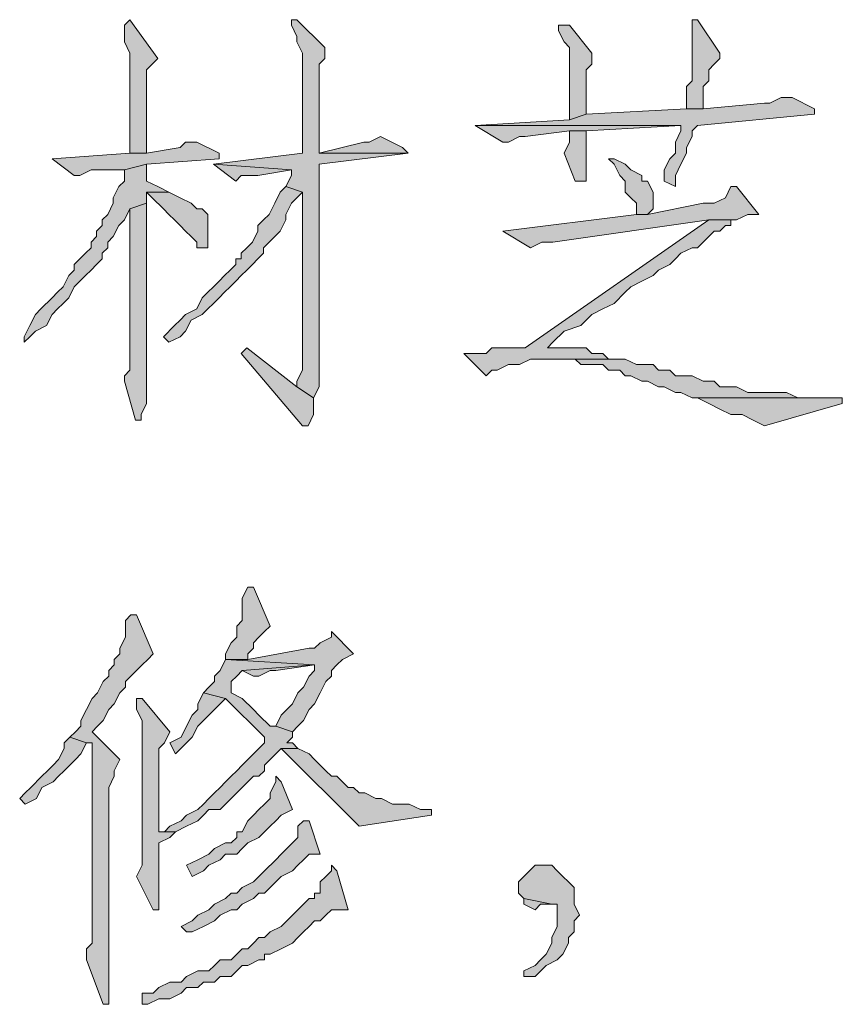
# Model space of a CAD drawing. Extents: x 566443 to 590371, y 3845226 to 3876576.
# Tile 32 of 221: x 586438.84 to 586445.1, y 3853873.47 to 3853880.96. Entities that reach past the tile are written whole.
import ezdxf

# ---------------------------------------------------------------- set-up
doc = ezdxf.new("R2010")
doc.units = 0
doc.layers.add('C00-00-00', color=7, linetype='CONTINUOUS')

msp = doc.modelspace()

# ---------------------------------------------------------------- hatches: boundary and pattern name
at = {"layer": 'C00-00-00'}
h = msp.add_hatch(color=256, dxfattribs=at)
h.dxf.hatch_style = 2
h.paths.add_polyline_path([(586439.6766, 3853880.9619), (586439.6343, 3853880.9196), (586439.6343, 3853880.7926), (586439.6766, 3853880.7079), (586439.6766, 3853879.9459), (586439.8036, 3853879.9459), (586439.8036, 3853880.2423), (586439.8036, 3853880.3269), (586439.8036, 3853880.5809), (586439.8459, 3853880.6233), (586439.8883, 3853880.6656)])
h = msp.add_hatch(color=256, dxfattribs=at)
h.dxf.hatch_style = 2
h.paths.add_polyline_path([(586440.9466, 3853880.9619), (586440.9043, 3853880.9619), (586440.9043, 3853880.9196), (586440.9466, 3853880.8349), (586440.9466, 3853880.7926), (586440.9889, 3853880.7079), (586440.9889, 3853879.9459), (586440.3116, 3853879.8613), (586440.9043, 3853879.8189), (586440.9043, 3853879.7766), (586440.8619, 3853879.6919), (586440.9889, 3853879.6496), (586440.9889, 3853878.2949), (586440.9466, 3853878.2103), (586440.9466, 3853878.1679), (586441.0736, 3853878.0833), (586441.1159, 3853878.1679), (586441.1159, 3853878.6336), (586441.1159, 3853878.7183), (586441.1159, 3853879.8613), (586441.7933, 3853879.9459), (586441.1159, 3853879.9459), (586441.1159, 3853879.9883), (586441.1159, 3853880.6233), (586441.1583, 3853880.6656), (586441.1583, 3853880.7503)])
h = msp.add_hatch(color=256, dxfattribs=at)
h.dxf.hatch_style = 2
h.paths.add_polyline_path([(586443.0209, 3853880.9196), (586442.9363, 3853880.9196), (586442.9363, 3853880.8773), (586442.9786, 3853880.7926), (586443.0209, 3853880.7503), (586443.0209, 3853880.1999), (586443.1479, 3853880.2423), (586443.1479, 3853880.5809), (586443.1903, 3853880.6233), (586443.1903, 3853880.7079)])
h = msp.add_hatch(color=256, dxfattribs=at)
h.dxf.hatch_style = 2
h.paths.add_polyline_path([(586443.9946, 3853880.9619), (586443.9523, 3853880.9619), (586443.9523, 3853880.9196), (586443.9523, 3853880.4963), (586443.9099, 3853880.4539), (586443.9099, 3853880.2846), (586444.0369, 3853880.2846), (586444.0369, 3853880.4539), (586444.0793, 3853880.4963), (586444.0793, 3853880.5809), (586444.1216, 3853880.6233), (586444.1639, 3853880.6656), (586444.1639, 3853880.7079)])
h = msp.add_hatch(color=256, dxfattribs=at)
h.dxf.hatch_style = 2
h.paths.add_polyline_path([(586444.7143, 3853880.3693), (586444.6296, 3853880.3693), (586444.5449, 3853880.3269), (586444.5026, 3853880.3269), (586444.0369, 3853880.2846), (586443.9099, 3853880.2846), (586443.1479, 3853880.2423), (586443.0209, 3853880.1999), (586442.3013, 3853880.1576), (586443.8676, 3853880.1576), (586443.8676, 3853880.1153), (586443.8253, 3853880.0306), (586443.8253, 3853879.9459), (586443.7829, 3853879.9036), (586443.7406, 3853879.8189), (586443.7406, 3853879.7343), (586443.8253, 3853879.6919), (586443.8253, 3853879.7766), (586443.8676, 3853879.8613), (586443.9099, 3853879.9459), (586443.9099, 3853879.9883), (586443.9523, 3853880.0729), (586443.9523, 3853880.1153), (586443.9946, 3853880.1576), (586444.8836, 3853880.2423), (586444.8836, 3853880.2846)])
h = msp.add_hatch(color=256, dxfattribs=at)
h.dxf.hatch_style = 2
h.paths.add_polyline_path([(586442.3013, 3853880.1576), (586442.5129, 3853880.0306), (586442.5553, 3853880.0306), (586442.6399, 3853880.0729), (586442.6823, 3853880.0729), (586443.0209, 3853880.1153), (586443.1479, 3853880.1153), (586443.8676, 3853880.1576)])
h = msp.add_hatch(color=256, dxfattribs=at)
h.dxf.hatch_style = 2
h.paths.add_polyline_path([(586443.1479, 3853880.1153), (586443.0209, 3853880.1153), (586443.0209, 3853880.0306), (586442.9786, 3853879.9459), (586443.0633, 3853879.7343), (586443.1479, 3853879.7343), (586443.1479, 3853879.8189)])
h = msp.add_hatch(color=256, dxfattribs=at)
h.dxf.hatch_style = 2
h.paths.add_polyline_path([(586440.1846, 3853880.0306), (586440.0999, 3853880.0306), (586440.0576, 3853879.9883), (586439.8036, 3853879.9459), (586439.6766, 3853879.9459), (586439.0839, 3853879.9036), (586439.2533, 3853879.7766), (586439.2956, 3853879.7766), (586439.3803, 3853879.8189), (586439.6343, 3853879.8189), (586439.8036, 3853879.8613), (586440.3539, 3853879.9036), (586440.3539, 3853879.9459)])
h = msp.add_hatch(color=256, dxfattribs=at)
h.dxf.hatch_style = 2
h.paths.add_polyline_path([(586441.5816, 3853880.0729), (586441.4969, 3853880.0306), (586441.4546, 3853880.0306), (586441.1159, 3853879.9459), (586441.7933, 3853879.9459), (586441.7509, 3853879.9883)])
h = msp.add_hatch(color=256, dxfattribs=at)
h.dxf.hatch_style = 2
h.paths.add_polyline_path([(586439.8036, 3853879.8613), (586439.6343, 3853879.8189), (586439.6343, 3853879.7343), (586439.5919, 3853879.6919), (586439.5496, 3853879.6073), (586439.5496, 3853879.5649), (586439.5073, 3853879.4803), (586439.4649, 3853879.4379), (586439.4649, 3853879.3956), (586439.4226, 3853879.3533), (586439.4226, 3853879.3109), (586439.3803, 3853879.2686), (586439.3803, 3853879.2263), (586439.3379, 3853879.1839), (586439.2956, 3853879.1416), (586439.2533, 3853879.0993), (586439.2533, 3853879.0569), (586439.2109, 3853879.0146), (586439.1686, 3853878.9299), (586439.1263, 3853878.8876), (586439.0839, 3853878.8453), (586438.9993, 3853878.7606), (586438.9569, 3853878.7183), (586438.9146, 3853878.6336), (586438.8723, 3853878.5489), (586438.8723, 3853878.5066), (586438.9146, 3853878.5489), (586438.9569, 3853878.5913), (586439.0416, 3853878.6336), (586439.0839, 3853878.7183), (586439.1263, 3853878.7606), (586439.1686, 3853878.8029), (586439.2109, 3853878.8453), (586439.2533, 3853878.9299), (586439.2956, 3853878.9723), (586439.3379, 3853879.0146), (586439.3803, 3853879.0569), (586439.4226, 3853879.0993), (586439.4649, 3853879.1416), (586439.4649, 3853879.1839), (586439.5073, 3853879.2263), (586439.5073, 3853879.2686), (586439.5496, 3853879.3109), (586439.5919, 3853879.3956), (586439.6343, 3853879.4379), (586439.6766, 3853879.5226), (586439.8036, 3853879.5649), (586439.8036, 3853879.6496), (586439.9729, 3853879.6496), (586439.8883, 3853879.6919), (586439.8036, 3853879.7343)])
h = msp.add_hatch(color=256, dxfattribs=at)
h.dxf.hatch_style = 2
h.paths.add_polyline_path([(586440.3116, 3853879.8613), (586440.4809, 3853879.7343), (586440.5233, 3853879.7766), (586440.6503, 3853879.7766), (586440.9043, 3853879.8189)])
h = msp.add_hatch(color=256, dxfattribs=at)
h.dxf.hatch_style = 2
h.paths.add_polyline_path([(586443.3596, 3853879.9036), (586443.3173, 3853879.9036), (586443.3596, 3853879.8613), (586443.4019, 3853879.7766), (586443.4443, 3853879.7343), (586443.4443, 3853879.6496), (586443.4866, 3853879.6073), (586443.5289, 3853879.5649), (586443.5289, 3853879.4803), (586443.6136, 3853879.4803), (586443.6559, 3853879.5226), (586443.6559, 3853879.6496), (586443.6136, 3853879.7343), (586443.5713, 3853879.7343), (586443.5713, 3853879.7766), (586443.4866, 3853879.8189), (586443.4443, 3853879.8613)])
h = msp.add_hatch(color=256, dxfattribs=at)
h.dxf.hatch_style = 2
h.paths.add_polyline_path([(586439.9729, 3853879.6496), (586439.8036, 3853879.6496), (586439.8459, 3853879.6073), (586439.9306, 3853879.5226), (586439.9729, 3853879.4803), (586440.0153, 3853879.4379), (586440.0576, 3853879.3956), (586440.0999, 3853879.3533), (586440.1423, 3853879.3109), (586440.1846, 3853879.2686), (586440.1846, 3853879.2263), (586440.2693, 3853879.2263), (586440.2693, 3853879.4803), (586440.2269, 3853879.5226), (586440.1846, 3853879.5226), (586440.1423, 3853879.5649), (586440.0576, 3853879.6073)])
h = msp.add_hatch(color=256, dxfattribs=at)
h.dxf.hatch_style = 2
h.paths.add_polyline_path([(586440.8619, 3853879.6919), (586440.8196, 3853879.6496), (586440.7773, 3853879.5649), (586440.7349, 3853879.4803), (586440.6926, 3853879.4379), (586440.6503, 3853879.3956), (586440.6503, 3853879.3533), (586440.6079, 3853879.2686), (586440.5656, 3853879.2263), (586440.5233, 3853879.1839), (586440.5233, 3853879.1416), (586440.4809, 3853879.1416), (586440.4809, 3853879.0993), (586440.4386, 3853879.0569), (586440.3963, 3853879.0146), (586440.3539, 3853878.9723), (586440.3116, 3853878.9299), (586440.2693, 3853878.8876), (586440.2269, 3853878.8453), (586440.1846, 3853878.7606), (586440.0999, 3853878.7183), (586440.0576, 3853878.6759), (586440.0153, 3853878.6336), (586439.9306, 3853878.5489), (586439.9729, 3853878.5066), (586440.0576, 3853878.5489), (586440.0999, 3853878.5913), (586440.1423, 3853878.6759), (586440.2269, 3853878.7183), (586440.2693, 3853878.7606), (586440.3116, 3853878.8029), (586440.3539, 3853878.8453), (586440.3963, 3853878.8876), (586440.4386, 3853878.9299), (586440.4809, 3853878.9723), (586440.5233, 3853879.0146), (586440.5656, 3853879.0569), (586440.6079, 3853879.0993), (586440.6503, 3853879.1416), (586440.6926, 3853879.1839), (586440.6926, 3853879.2263), (586440.7349, 3853879.2686), (586440.7773, 3853879.3109), (586440.8196, 3853879.3533), (586440.8619, 3853879.4379), (586440.8619, 3853879.4803), (586440.9043, 3853879.5649), (586440.9466, 3853879.6073), (586440.9889, 3853879.6496)])
h = msp.add_hatch(color=256, dxfattribs=at)
h.dxf.hatch_style = 2
h.paths.add_polyline_path([(586444.2909, 3853879.6919), (586444.2486, 3853879.6919), (586444.2063, 3853879.6073), (586444.1216, 3853879.5649), (586444.0369, 3853879.5649), (586443.6136, 3853879.4803), (586443.5289, 3853879.4803), (586442.5129, 3853879.3533), (586442.7246, 3853879.2263), (586442.8093, 3853879.2686), (586442.8939, 3853879.2686), (586444.0793, 3853879.4379), (586444.2909, 3853879.4379), (586444.3756, 3853879.4803), (586444.4603, 3853879.4803)])
h = msp.add_hatch(color=256, dxfattribs=at)
h.dxf.hatch_style = 2
h.paths.add_polyline_path([(586439.8036, 3853879.5649), (586439.6766, 3853879.5226), (586439.6766, 3853878.2949), (586439.6343, 3853878.2526), (586439.6343, 3853878.2103), (586439.7189, 3853877.9139), (586439.7613, 3853877.9139), (586439.7613, 3853877.9563), (586439.8036, 3853878.0409)])
h = msp.add_hatch(color=256, dxfattribs=at)
h.dxf.hatch_style = 2
h.paths.add_polyline_path([(586444.2909, 3853879.4379), (586444.0793, 3853879.4379), (586442.6823, 3853878.4643), (586442.4283, 3853878.4643), (586442.3859, 3853878.4219), (586442.2166, 3853878.4219), (586442.3859, 3853878.2526), (586442.4283, 3853878.2949), (586442.4706, 3853878.2949), (586442.5553, 3853878.3373), (586442.6399, 3853878.3373), (586442.7246, 3853878.3796), (586443.4019, 3853878.3796), (586443.3173, 3853878.3796), (586443.2749, 3853878.4219), (586443.1903, 3853878.4219), (586443.1479, 3853878.4643), (586443.1056, 3853878.4643), (586442.8516, 3853878.4643), (586442.8939, 3853878.5066), (586442.9786, 3853878.5913), (586443.1056, 3853878.6336), (586443.1903, 3853878.7183), (586443.2749, 3853878.7606), (586443.3596, 3853878.8029), (586443.4443, 3853878.8876), (586443.4866, 3853878.9299), (586443.5713, 3853878.9723), (586443.6559, 3853879.0146), (586443.6983, 3853879.0569), (586443.7829, 3853879.0993), (586443.8253, 3853879.1416), (586443.8676, 3853879.1839), (586443.9523, 3853879.2263), (586443.9946, 3853879.2263), (586444.0369, 3853879.2686), (586444.0793, 3853879.3109), (586444.1216, 3853879.3533), (586444.1639, 3853879.3533), (586444.2063, 3853879.3956), (586444.2486, 3853879.3956), (586444.2486, 3853879.4379)])
h = msp.add_hatch(color=256, dxfattribs=at)
h.dxf.hatch_style = 2
h.paths.add_polyline_path([(586440.5656, 3853878.4643), (586440.5233, 3853878.4219), (586440.9889, 3853877.8716), (586441.0313, 3853877.8716), (586441.0736, 3853877.9563), (586441.0736, 3853878.0833), (586440.9466, 3853878.1679)])
h = msp.add_hatch(color=256, dxfattribs=at)
h.dxf.hatch_style = 2
h.paths.add_polyline_path([(586443.4019, 3853878.3796), (586442.8939, 3853878.3796), (586442.9786, 3853878.3796), (586443.0633, 3853878.3796), (586443.1056, 3853878.3373), (586443.2749, 3853878.3373), (586443.3173, 3853878.2949), (586443.4019, 3853878.2949), (586443.4443, 3853878.2526), (586443.4866, 3853878.2526), (586443.5713, 3853878.2103), (586443.6136, 3853878.2103), (586443.6983, 3853878.1679), (586443.7406, 3853878.1679), (586443.8253, 3853878.1256), (586443.8676, 3853878.1256), (586443.9523, 3853878.0833), (586444.9683, 3853878.0833), (586444.8836, 3853878.0833), (586444.7566, 3853878.0833), (586444.6719, 3853878.1256), (586444.6296, 3853878.1256), (586444.5449, 3853878.1256), (586444.3756, 3853878.1256), (586444.2909, 3853878.1679), (586444.1639, 3853878.1679), (586444.1216, 3853878.2103), (586444.0369, 3853878.2103), (586443.9523, 3853878.2526), (586443.8253, 3853878.2526), (586443.7829, 3853878.2949), (586443.6983, 3853878.2949), (586443.6559, 3853878.3373), (586443.5289, 3853878.3373), (586443.4443, 3853878.3796)])
h = msp.add_hatch(color=256, dxfattribs=at)
h.dxf.hatch_style = 2
h.paths.add_polyline_path([(586445.0953, 3853878.0833), (586443.9523, 3853878.0833), (586443.9946, 3853878.0833), (586444.0793, 3853878.0409), (586444.1639, 3853877.9986), (586444.2486, 3853877.9563), (586444.3333, 3853877.9563), (586444.4179, 3853877.9139), (586444.5026, 3853877.8716), (586445.0953, 3853878.0409)])
h = msp.add_hatch(color=256, dxfattribs=at)
h.dxf.hatch_style = 2
h.paths.add_polyline_path([(586440.6158, 3853876.6439), (586440.5734, 3853876.6439), (586440.5311, 3853876.5593), (586440.5311, 3853876.3899), (586440.4888, 3853876.3476), (586440.4888, 3853876.2629), (586440.4464, 3853876.2206), (586440.4041, 3853876.1359), (586440.4041, 3853876.0936), (586440.5734, 3853876.0936), (586440.5734, 3853876.1359), (586440.6158, 3853876.1783), (586440.6158, 3853876.2206), (586440.6581, 3853876.2629), (586440.7004, 3853876.3053), (586440.7428, 3853876.3476)])
h = msp.add_hatch(color=256, dxfattribs=at)
h.dxf.hatch_style = 2
h.paths.add_polyline_path([(586439.6844, 3853876.4323), (586439.6421, 3853876.3899), (586439.6421, 3853876.2629), (586439.5998, 3853876.1783), (586439.5998, 3853876.1359), (586439.5574, 3853876.0936), (586439.5574, 3853876.0513), (586439.5151, 3853876.0089), (586439.5151, 3853875.9666), (586439.4728, 3853875.9243), (586439.4304, 3853875.8396), (586439.3881, 3853875.7973), (586439.3458, 3853875.7126), (586439.3034, 3853875.6279), (586439.3034, 3853875.5856), (586439.2611, 3853875.5433), (586439.2188, 3853875.5009), (586439.3458, 3853875.4586), (586439.3881, 3853875.4586), (586439.3881, 3853875.3739), (586439.3881, 3853875.2046), (586439.3881, 3853875.1623), (586439.3881, 3853873.9346), (586439.3458, 3853873.8923), (586439.3458, 3853873.8076), (586439.4728, 3853873.4689), (586439.5151, 3853873.4689), (586439.5151, 3853873.9346), (586439.5151, 3853875.1199), (586439.5574, 3853875.2046), (586439.5574, 3853875.2469), (586439.5998, 3853875.3316), (586439.3881, 3853875.5433), (586439.4304, 3853875.5856), (586439.4728, 3853875.6279), (586439.5151, 3853875.7126), (586439.5574, 3853875.7549), (586439.5998, 3853875.8396), (586439.6421, 3853875.8819), (586439.6421, 3853875.9243), (586439.6844, 3853875.9666), (586439.7268, 3853876.0089), (586439.7691, 3853876.0513), (586439.8114, 3853876.0936), (586439.8538, 3853876.1359), (586439.7268, 3853876.4323)])
h = msp.add_hatch(color=256, dxfattribs=at)
h.dxf.hatch_style = 2
h.paths.add_polyline_path([(586441.2084, 3853876.3053), (586441.2084, 3853876.2629), (586441.1238, 3853876.2206), (586441.0814, 3853876.1783), (586441.0391, 3853876.1783), (586440.5734, 3853876.0936), (586440.4041, 3853876.0936), (586441.0814, 3853876.0513), (586441.0814, 3853876.0089), (586441.0391, 3853875.9666), (586440.9968, 3853875.8819), (586440.9544, 3853875.8396), (586440.9121, 3853875.7549), (586440.8698, 3853875.7126), (586440.8274, 3853875.6703), (586440.7851, 3853875.5856), (586440.9121, 3853875.5433), (586440.9544, 3853875.5856), (586440.9968, 3853875.6279), (586441.0391, 3853875.7126), (586441.0814, 3853875.7549), (586441.1238, 3853875.8396), (586441.1661, 3853875.9243), (586441.2084, 3853875.9666), (586441.2084, 3853876.0089), (586441.2508, 3853876.0513), (586441.2931, 3853876.0936), (586441.3778, 3853876.1359)])
h = msp.add_hatch(color=256, dxfattribs=at)
h.dxf.hatch_style = 2
h.paths.add_polyline_path([(586440.4041, 3853876.0936), (586440.3618, 3853876.0089), (586440.3194, 3853875.9666), (586440.3194, 3853875.9243), (586440.2771, 3853875.8819), (586440.2348, 3853875.8396), (586440.4041, 3853875.7973), (586440.7004, 3853875.5009), (586440.7004, 3853875.4586), (586440.6581, 3853875.4163), (586440.6158, 3853875.3739), (586440.5734, 3853875.3316), (586440.5311, 3853875.2893), (586440.4888, 3853875.2469), (586440.4464, 3853875.2046), (586440.4041, 3853875.1623), (586440.3618, 3853875.1199), (586440.3194, 3853875.0776), (586440.2771, 3853875.0353), (586440.2348, 3853874.9929), (586440.1924, 3853874.9506), (586440.1078, 3853874.9083), (586440.0654, 3853874.8659), (586439.9808, 3853874.8236), (586439.9384, 3853874.7813), (586439.8961, 3853874.7813), (586440.0231, 3853874.7813), (586440.1078, 3853874.8236), (586440.1924, 3853874.8659), (586440.2348, 3853874.9083), (586440.2771, 3853874.9506), (586440.3618, 3853874.9506), (586440.4041, 3853874.9929), (586440.4464, 3853875.0353), (586440.4888, 3853875.0776), (586440.5311, 3853875.1199), (586440.5734, 3853875.1623), (586440.6158, 3853875.2046), (586440.6581, 3853875.2046), (586440.7004, 3853875.2469), (586440.7004, 3853875.2893), (586440.7428, 3853875.3316), (586440.7851, 3853875.3739), (586440.8274, 3853875.4163), (586440.9544, 3853875.4163), (586440.9121, 3853875.4586), (586440.8698, 3853875.4586), (586440.9121, 3853875.5009), (586440.9121, 3853875.5433), (586440.7851, 3853875.5856), (586440.7428, 3853875.5856), (586440.6581, 3853875.6703), (586440.6158, 3853875.7126), (586440.5311, 3853875.7973), (586440.4464, 3853875.8396), (586440.4464, 3853875.9243), (586440.4888, 3853875.9666), (586440.5311, 3853876.0089), (586441.0814, 3853876.0513)])
h = msp.add_hatch(color=256, dxfattribs=at)
h.dxf.hatch_style = 2
h.paths.add_polyline_path([(586441.0814, 3853876.0513), (586440.5311, 3853876.0089), (586440.6158, 3853875.9666), (586440.6581, 3853875.9666), (586440.7428, 3853876.0089), (586440.7851, 3853876.0089)])
h = msp.add_hatch(color=256, dxfattribs=at)
h.dxf.hatch_style = 2
h.paths.add_polyline_path([(586440.2348, 3853875.8396), (586440.1924, 3853875.7549), (586440.1924, 3853875.7126), (586440.1501, 3853875.6703), (586440.1078, 3853875.5856), (586440.0654, 3853875.5009), (586439.9808, 3853875.4586), (586440.0231, 3853875.3739), (586440.1078, 3853875.4586), (586440.1501, 3853875.5009), (586440.1924, 3853875.5856), (586440.2348, 3853875.6279), (586440.2771, 3853875.6703), (586440.3194, 3853875.7126), (586440.3618, 3853875.7549), (586440.4041, 3853875.7973)])
h = msp.add_hatch(color=256, dxfattribs=at)
h.dxf.hatch_style = 2
h.paths.add_polyline_path([(586439.7691, 3853875.7973), (586439.7268, 3853875.7973), (586439.7268, 3853875.7126), (586439.7691, 3853875.6279), (586439.7691, 3853874.5273), (586439.7268, 3853874.4426), (586439.8538, 3853874.1886), (586439.8961, 3853874.1886), (586439.8961, 3853874.6966), (586439.9808, 3853874.7389), (586440.0231, 3853874.7813), (586439.8961, 3853874.7813), (586439.8961, 3853874.8659), (586439.8961, 3853875.4163), (586439.9384, 3853875.4586), (586439.9808, 3853875.5433)])
h = msp.add_hatch(color=256, dxfattribs=at)
h.dxf.hatch_style = 2
h.paths.add_polyline_path([(586439.2188, 3853875.5009), (586439.1764, 3853875.4586), (586439.1764, 3853875.4163), (586439.1341, 3853875.3316), (586439.0918, 3853875.2893), (586439.0494, 3853875.2469), (586439.0071, 3853875.2046), (586438.9224, 3853875.1199), (586438.8801, 3853875.0776), (586438.8378, 3853875.0353), (586438.8801, 3853874.9929), (586438.9648, 3853875.0353), (586439.0071, 3853875.1199), (586439.0918, 3853875.1623), (586439.1341, 3853875.2046), (586439.1764, 3853875.2469), (586439.2188, 3853875.2893), (586439.2611, 3853875.3316), (586439.3034, 3853875.3739), (586439.3458, 3853875.4586)])
h = msp.add_hatch(color=256, dxfattribs=at)
h.dxf.hatch_style = 2
h.paths.add_polyline_path([(586440.9544, 3853875.4163), (586440.8274, 3853875.4163), (586441.4201, 3853874.8236), (586441.9704, 3853874.9083), (586441.9704, 3853874.9506), (586441.9281, 3853874.9506), (586441.8858, 3853874.9506), (586441.8011, 3853874.9929), (586441.6741, 3853874.9929), (586441.5894, 3853875.0353), (586441.5471, 3853875.0353), (586441.4624, 3853875.0776), (586441.4201, 3853875.0776), (586441.3778, 3853875.1199), (586441.3354, 3853875.1199), (586441.2931, 3853875.1623), (586441.2508, 3853875.2046), (586441.2084, 3853875.2046), (586441.1661, 3853875.2469), (586441.1238, 3853875.2893), (586441.0814, 3853875.3316), (586441.0391, 3853875.3739)])
h = msp.add_hatch(color=256, dxfattribs=at)
h.dxf.hatch_style = 2
h.paths.add_polyline_path([(586440.7851, 3853875.2046), (586440.7851, 3853875.1623), (586440.7428, 3853875.0776), (586440.7428, 3853875.0353), (586440.7004, 3853874.9929), (586440.6581, 3853874.9506), (586440.6158, 3853874.9083), (586440.5734, 3853874.8659), (586440.5311, 3853874.7813), (586440.4888, 3853874.7813), (586440.4888, 3853874.7389), (586440.4464, 3853874.6966), (586440.4041, 3853874.6966), (586440.3194, 3853874.6543), (586440.2771, 3853874.6119), (586440.1924, 3853874.5696), (586440.1078, 3853874.5273), (586440.1501, 3853874.4426), (586440.2348, 3853874.4849), (586440.2771, 3853874.5273), (586440.3618, 3853874.5696), (586440.4041, 3853874.6119), (586440.4888, 3853874.6119), (586440.5311, 3853874.6543), (586440.5734, 3853874.6966), (586440.6581, 3853874.7389), (586440.7004, 3853874.7813), (586440.7428, 3853874.8236), (586440.7851, 3853874.8659), (586440.8274, 3853874.9083), (586440.9121, 3853874.9506), (586440.8274, 3853875.1623)])
h = msp.add_hatch(color=256, dxfattribs=at)
h.dxf.hatch_style = 2
h.paths.add_polyline_path([(586440.9968, 3853874.8659), (586440.9544, 3853874.8236), (586440.9544, 3853874.7389), (586440.9121, 3853874.6966), (586440.8698, 3853874.6543), (586440.8274, 3853874.6119), (586440.7851, 3853874.5696), (586440.7004, 3853874.4849), (586440.6581, 3853874.4426), (586440.6158, 3853874.4003), (586440.5311, 3853874.3579), (586440.4888, 3853874.3156), (586440.4464, 3853874.3156), (586440.4041, 3853874.2733), (586440.3194, 3853874.2309), (586440.2771, 3853874.1886), (586440.1924, 3853874.1463), (586440.1501, 3853874.1039), (586440.0654, 3853874.0616), (586440.1078, 3853874.0193), (586440.1501, 3853874.0193), (586440.2348, 3853874.0616), (586440.3194, 3853874.1039), (586440.3618, 3853874.1463), (586440.4464, 3853874.1886), (586440.4888, 3853874.1886), (586440.5311, 3853874.2309), (586440.6158, 3853874.2733), (586440.6581, 3853874.3156), (586440.7004, 3853874.3156), (586440.7428, 3853874.3579), (586440.7851, 3853874.4003), (586440.8274, 3853874.4426), (586440.9121, 3853874.4849), (586440.9544, 3853874.5273), (586440.9968, 3853874.5696), (586441.0391, 3853874.6119), (586441.1238, 3853874.6119), (586441.0391, 3853874.8659)])
h = msp.add_hatch(color=256, dxfattribs=at)
h.dxf.hatch_style = 2
h.paths.add_polyline_path([(586441.2084, 3853874.5273), (586441.2084, 3853874.4849), (586441.1661, 3853874.4426), (586441.1238, 3853874.4003), (586441.1238, 3853874.3156), (586441.0814, 3853874.3156), (586441.0814, 3853874.2733), (586441.0391, 3853874.2733), (586440.9968, 3853874.2309), (586440.9544, 3853874.1886), (586440.8698, 3853874.1039), (586440.8274, 3853874.0616), (586440.7428, 3853874.0193), (586440.7004, 3853873.9769), (586440.6581, 3853873.9769), (586440.6158, 3853873.9346), (586440.5734, 3853873.8923), (586440.5311, 3853873.8923), (586440.4888, 3853873.8499), (586440.4464, 3853873.8076), (586440.3618, 3853873.8076), (586440.3194, 3853873.7653), (586440.2771, 3853873.7229), (586440.1924, 3853873.7229), (586440.1078, 3853873.6806), (586440.0654, 3853873.6383), (586439.9808, 3853873.6383), (586439.8961, 3853873.5959), (586439.8538, 3853873.5536), (586439.7691, 3853873.5536), (586439.7691, 3853873.4689), (586439.8114, 3853873.4689), (586439.8961, 3853873.5113), (586439.9808, 3853873.5113), (586440.0654, 3853873.5536), (586440.1078, 3853873.5959), (586440.1924, 3853873.5959), (586440.2348, 3853873.6383), (586440.3194, 3853873.6383), (586440.3618, 3853873.6806), (586440.4464, 3853873.6806), (586440.4888, 3853873.7229), (586440.5311, 3853873.7653), (586440.5734, 3853873.7653), (586440.6581, 3853873.8076), (586440.7004, 3853873.8076), (586440.7004, 3853873.8499), (586440.7428, 3853873.8499), (586440.8274, 3853873.8923), (586440.9121, 3853873.9346), (586440.9544, 3853873.9769), (586440.9968, 3853874.0193), (586441.0391, 3853874.0616), (586441.0814, 3853874.1039), (586441.1238, 3853874.1039), (586441.1661, 3853874.1463), (586441.2084, 3853874.1886), (586441.3354, 3853874.1886), (586441.2508, 3853874.4849)])
h = msp.add_hatch(color=256, dxfattribs=at)
h.dxf.hatch_style = 2
h.paths.add_polyline_path([(586442.8427, 3853874.5273), (586442.7581, 3853874.5273), (586442.7157, 3853874.4849), (586442.6734, 3853874.4426), (586442.6311, 3853874.4003), (586442.6311, 3853874.3156), (586442.6734, 3853874.2733), (586442.8851, 3853874.2309), (586442.9274, 3853874.2309), (586442.9274, 3853874.1463), (586442.9274, 3853874.0616), (586442.8851, 3853873.9769), (586442.8851, 3853873.9346), (586442.8427, 3853873.8499), (586442.8004, 3853873.8076), (586442.7581, 3853873.7653), (586442.6734, 3853873.7229), (586442.6734, 3853873.6806), (586442.7157, 3853873.6806), (586442.7581, 3853873.6806), (586442.8427, 3853873.7653), (586442.9274, 3853873.8076), (586442.9697, 3853873.8499), (586443.0121, 3853873.9346), (586443.0121, 3853873.9769), (586443.0544, 3853874.0193), (586443.0544, 3853874.1039), (586443.0967, 3853874.1463), (586443.0544, 3853874.2309), (586443.0544, 3853874.3579), (586443.0121, 3853874.4003), (586442.9697, 3853874.4426), (586442.9274, 3853874.4849), (586442.8851, 3853874.5273)])
h = msp.add_hatch(color=256, dxfattribs=at)
h.dxf.hatch_style = 2
h.paths.add_polyline_path([(586442.6734, 3853874.2733), (586442.6734, 3853874.2309), (586442.7581, 3853874.1886), (586442.8004, 3853874.2309), (586442.8851, 3853874.2309)])

# ---------------------------------------------------------------- linework, layer by layer
at = {"layer": 'C00-00-00', "lineweight": 0}
for points in [[(586439.6766, 3853880.9619), (586439.6343, 3853880.9196), (586439.6343, 3853880.7926), (586439.6766, 3853880.7079), (586439.6766, 3853879.9459), (586439.8036, 3853879.9459), (586439.8036, 3853880.2423), (586439.8036, 3853880.3269), (586439.8036, 3853880.5809), (586439.8459, 3853880.6233), (586439.8883, 3853880.6656)], [(586440.9466, 3853880.9619), (586440.9043, 3853880.9619), (586440.9043, 3853880.9196), (586440.9466, 3853880.8349), (586440.9466, 3853880.7926), (586440.9889, 3853880.7079), (586440.9889, 3853879.9459), (586440.3116, 3853879.8613), (586440.9043, 3853879.8189), (586440.9043, 3853879.7766), (586440.8619, 3853879.6919), (586440.9889, 3853879.6496), (586440.9889, 3853878.2949), (586440.9466, 3853878.2103), (586440.9466, 3853878.1679), (586441.0736, 3853878.0833), (586441.1159, 3853878.1679), (586441.1159, 3853878.6336), (586441.1159, 3853878.7183), (586441.1159, 3853879.8613), (586441.7933, 3853879.9459), (586441.1159, 3853879.9459), (586441.1159, 3853879.9883), (586441.1159, 3853880.6233), (586441.1583, 3853880.6656), (586441.1583, 3853880.7503)], [(586443.0209, 3853880.9196), (586442.9363, 3853880.9196), (586442.9363, 3853880.8773), (586442.9786, 3853880.7926), (586443.0209, 3853880.7503), (586443.0209, 3853880.1999), (586443.1479, 3853880.2423), (586443.1479, 3853880.5809), (586443.1903, 3853880.6233), (586443.1903, 3853880.7079)], [(586443.9946, 3853880.9619), (586443.9523, 3853880.9619), (586443.9523, 3853880.9196), (586443.9523, 3853880.4963), (586443.9099, 3853880.4539), (586443.9099, 3853880.2846), (586444.0369, 3853880.2846), (586444.0369, 3853880.4539), (586444.0793, 3853880.4963), (586444.0793, 3853880.5809), (586444.1216, 3853880.6233), (586444.1639, 3853880.6656), (586444.1639, 3853880.7079)], [(586444.7143, 3853880.3693), (586444.6296, 3853880.3693), (586444.5449, 3853880.3269), (586444.5026, 3853880.3269), (586444.0369, 3853880.2846), (586443.9099, 3853880.2846), (586443.1479, 3853880.2423), (586443.0209, 3853880.1999), (586442.3013, 3853880.1576), (586443.8676, 3853880.1576), (586443.8676, 3853880.1153), (586443.8253, 3853880.0306), (586443.8253, 3853879.9459), (586443.7829, 3853879.9036), (586443.7406, 3853879.8189), (586443.7406, 3853879.7343), (586443.8253, 3853879.6919), (586443.8253, 3853879.7766), (586443.8676, 3853879.8613), (586443.9099, 3853879.9459), (586443.9099, 3853879.9883), (586443.9523, 3853880.0729), (586443.9523, 3853880.1153), (586443.9946, 3853880.1576), (586444.8836, 3853880.2423), (586444.8836, 3853880.2846)], [(586442.3013, 3853880.1576), (586442.5129, 3853880.0306), (586442.5553, 3853880.0306), (586442.6399, 3853880.0729), (586442.6823, 3853880.0729), (586443.0209, 3853880.1153), (586443.1479, 3853880.1153), (586443.8676, 3853880.1576)], [(586443.1479, 3853880.1153), (586443.0209, 3853880.1153), (586443.0209, 3853880.0306), (586442.9786, 3853879.9459), (586443.0633, 3853879.7343), (586443.1479, 3853879.7343), (586443.1479, 3853879.8189)], [(586440.1846, 3853880.0306), (586440.0999, 3853880.0306), (586440.0576, 3853879.9883), (586439.8036, 3853879.9459), (586439.6766, 3853879.9459), (586439.0839, 3853879.9036), (586439.2533, 3853879.7766), (586439.2956, 3853879.7766), (586439.3803, 3853879.8189), (586439.6343, 3853879.8189), (586439.8036, 3853879.8613), (586440.3539, 3853879.9036), (586440.3539, 3853879.9459)], [(586441.5816, 3853880.0729), (586441.4969, 3853880.0306), (586441.4546, 3853880.0306), (586441.1159, 3853879.9459), (586441.7933, 3853879.9459), (586441.7509, 3853879.9883)], [(586439.8036, 3853879.8613), (586439.6343, 3853879.8189), (586439.6343, 3853879.7343), (586439.5919, 3853879.6919), (586439.5496, 3853879.6073), (586439.5496, 3853879.5649), (586439.5073, 3853879.4803), (586439.4649, 3853879.4379), (586439.4649, 3853879.3956), (586439.4226, 3853879.3533), (586439.4226, 3853879.3109), (586439.3803, 3853879.2686), (586439.3803, 3853879.2263), (586439.3379, 3853879.1839), (586439.2956, 3853879.1416), (586439.2533, 3853879.0993), (586439.2533, 3853879.0569), (586439.2109, 3853879.0146), (586439.1686, 3853878.9299), (586439.1263, 3853878.8876), (586439.0839, 3853878.8453), (586438.9993, 3853878.7606), (586438.9569, 3853878.7183), (586438.9146, 3853878.6336), (586438.8723, 3853878.5489), (586438.8723, 3853878.5066), (586438.9146, 3853878.5489), (586438.9569, 3853878.5913), (586439.0416, 3853878.6336), (586439.0839, 3853878.7183), (586439.1263, 3853878.7606), (586439.1686, 3853878.8029), (586439.2109, 3853878.8453), (586439.2533, 3853878.9299), (586439.2956, 3853878.9723), (586439.3379, 3853879.0146), (586439.3803, 3853879.0569), (586439.4226, 3853879.0993), (586439.4649, 3853879.1416), (586439.4649, 3853879.1839), (586439.5073, 3853879.2263), (586439.5073, 3853879.2686), (586439.5496, 3853879.3109), (586439.5919, 3853879.3956), (586439.6343, 3853879.4379), (586439.6766, 3853879.5226), (586439.8036, 3853879.5649), (586439.8036, 3853879.6496), (586439.9729, 3853879.6496), (586439.8883, 3853879.6919), (586439.8036, 3853879.7343)], [(586440.3116, 3853879.8613), (586440.4809, 3853879.7343), (586440.5233, 3853879.7766), (586440.6503, 3853879.7766), (586440.9043, 3853879.8189)], [(586443.3596, 3853879.9036), (586443.3173, 3853879.9036), (586443.3596, 3853879.8613), (586443.4019, 3853879.7766), (586443.4443, 3853879.7343), (586443.4443, 3853879.6496), (586443.4866, 3853879.6073), (586443.5289, 3853879.5649), (586443.5289, 3853879.4803), (586443.6136, 3853879.4803), (586443.6559, 3853879.5226), (586443.6559, 3853879.6496), (586443.6136, 3853879.7343), (586443.5713, 3853879.7343), (586443.5713, 3853879.7766), (586443.4866, 3853879.8189), (586443.4443, 3853879.8613)], [(586439.9729, 3853879.6496), (586439.8036, 3853879.6496), (586439.8459, 3853879.6073), (586439.9306, 3853879.5226), (586439.9729, 3853879.4803), (586440.0153, 3853879.4379), (586440.0576, 3853879.3956), (586440.0999, 3853879.3533), (586440.1423, 3853879.3109), (586440.1846, 3853879.2686), (586440.1846, 3853879.2263), (586440.2693, 3853879.2263), (586440.2693, 3853879.4803), (586440.2269, 3853879.5226), (586440.1846, 3853879.5226), (586440.1423, 3853879.5649), (586440.0576, 3853879.6073)], [(586440.8619, 3853879.6919), (586440.8196, 3853879.6496), (586440.7773, 3853879.5649), (586440.7349, 3853879.4803), (586440.6926, 3853879.4379), (586440.6503, 3853879.3956), (586440.6503, 3853879.3533), (586440.6079, 3853879.2686), (586440.5656, 3853879.2263), (586440.5233, 3853879.1839), (586440.5233, 3853879.1416), (586440.4809, 3853879.1416), (586440.4809, 3853879.0993), (586440.4386, 3853879.0569), (586440.3963, 3853879.0146), (586440.3539, 3853878.9723), (586440.3116, 3853878.9299), (586440.2693, 3853878.8876), (586440.2269, 3853878.8453), (586440.1846, 3853878.7606), (586440.0999, 3853878.7183), (586440.0576, 3853878.6759), (586440.0153, 3853878.6336), (586439.9306, 3853878.5489), (586439.9729, 3853878.5066), (586440.0576, 3853878.5489), (586440.0999, 3853878.5913), (586440.1423, 3853878.6759), (586440.2269, 3853878.7183), (586440.2693, 3853878.7606), (586440.3116, 3853878.8029), (586440.3539, 3853878.8453), (586440.3963, 3853878.8876), (586440.4386, 3853878.9299), (586440.4809, 3853878.9723), (586440.5233, 3853879.0146), (586440.5656, 3853879.0569), (586440.6079, 3853879.0993), (586440.6503, 3853879.1416), (586440.6926, 3853879.1839), (586440.6926, 3853879.2263), (586440.7349, 3853879.2686), (586440.7773, 3853879.3109), (586440.8196, 3853879.3533), (586440.8619, 3853879.4379), (586440.8619, 3853879.4803), (586440.9043, 3853879.5649), (586440.9466, 3853879.6073), (586440.9889, 3853879.6496)], [(586444.2909, 3853879.6919), (586444.2486, 3853879.6919), (586444.2063, 3853879.6073), (586444.1216, 3853879.5649), (586444.0369, 3853879.5649), (586443.6136, 3853879.4803), (586443.5289, 3853879.4803), (586442.5129, 3853879.3533), (586442.7246, 3853879.2263), (586442.8093, 3853879.2686), (586442.8939, 3853879.2686), (586444.0793, 3853879.4379), (586444.2909, 3853879.4379), (586444.3756, 3853879.4803), (586444.4603, 3853879.4803)], [(586439.8036, 3853879.5649), (586439.6766, 3853879.5226), (586439.6766, 3853878.2949), (586439.6343, 3853878.2526), (586439.6343, 3853878.2103), (586439.7189, 3853877.9139), (586439.7613, 3853877.9139), (586439.7613, 3853877.9563), (586439.8036, 3853878.0409)], [(586444.2909, 3853879.4379), (586444.0793, 3853879.4379), (586442.6823, 3853878.4643), (586442.4283, 3853878.4643), (586442.3859, 3853878.4219), (586442.2166, 3853878.4219), (586442.3859, 3853878.2526), (586442.4283, 3853878.2949), (586442.4706, 3853878.2949), (586442.5553, 3853878.3373), (586442.6399, 3853878.3373), (586442.7246, 3853878.3796), (586443.4019, 3853878.3796), (586443.3173, 3853878.3796), (586443.2749, 3853878.4219), (586443.1903, 3853878.4219), (586443.1479, 3853878.4643), (586443.1056, 3853878.4643), (586442.8516, 3853878.4643), (586442.8939, 3853878.5066), (586442.9786, 3853878.5913), (586443.1056, 3853878.6336), (586443.1903, 3853878.7183), (586443.2749, 3853878.7606), (586443.3596, 3853878.8029), (586443.4443, 3853878.8876), (586443.4866, 3853878.9299), (586443.5713, 3853878.9723), (586443.6559, 3853879.0146), (586443.6983, 3853879.0569), (586443.7829, 3853879.0993), (586443.8253, 3853879.1416), (586443.8676, 3853879.1839), (586443.9523, 3853879.2263), (586443.9946, 3853879.2263), (586444.0369, 3853879.2686), (586444.0793, 3853879.3109), (586444.1216, 3853879.3533), (586444.1639, 3853879.3533), (586444.2063, 3853879.3956), (586444.2486, 3853879.3956), (586444.2486, 3853879.4379)], [(586440.5656, 3853878.4643), (586440.5233, 3853878.4219), (586440.9889, 3853877.8716), (586441.0313, 3853877.8716), (586441.0736, 3853877.9563), (586441.0736, 3853878.0833), (586440.9466, 3853878.1679)], [(586442.8516, 3853878.4643), (586442.8939, 3853878.4643)], [(586443.4019, 3853878.3796), (586442.8939, 3853878.3796), (586442.9786, 3853878.3796), (586443.0633, 3853878.3796), (586443.1056, 3853878.3373), (586443.2749, 3853878.3373), (586443.3173, 3853878.2949), (586443.4019, 3853878.2949), (586443.4443, 3853878.2526), (586443.4866, 3853878.2526), (586443.5713, 3853878.2103), (586443.6136, 3853878.2103), (586443.6983, 3853878.1679), (586443.7406, 3853878.1679), (586443.8253, 3853878.1256), (586443.8676, 3853878.1256), (586443.9523, 3853878.0833), (586444.9683, 3853878.0833), (586444.8836, 3853878.0833), (586444.7566, 3853878.0833), (586444.6719, 3853878.1256), (586444.6296, 3853878.1256), (586444.5449, 3853878.1256), (586444.3756, 3853878.1256), (586444.2909, 3853878.1679), (586444.1639, 3853878.1679), (586444.1216, 3853878.2103), (586444.0369, 3853878.2103), (586443.9523, 3853878.2526), (586443.8253, 3853878.2526), (586443.7829, 3853878.2949), (586443.6983, 3853878.2949), (586443.6559, 3853878.3373), (586443.5289, 3853878.3373), (586443.4443, 3853878.3796)], [(586445.0953, 3853878.0833), (586443.9523, 3853878.0833), (586443.9946, 3853878.0833), (586444.0793, 3853878.0409), (586444.1639, 3853877.9986), (586444.2486, 3853877.9563), (586444.3333, 3853877.9563), (586444.4179, 3853877.9139), (586444.5026, 3853877.8716), (586445.0953, 3853878.0409)], [(586440.6158, 3853876.6439), (586440.5734, 3853876.6439), (586440.5311, 3853876.5593), (586440.5311, 3853876.3899), (586440.4888, 3853876.3476), (586440.4888, 3853876.2629), (586440.4464, 3853876.2206), (586440.4041, 3853876.1359), (586440.4041, 3853876.0936), (586440.5734, 3853876.0936), (586440.5734, 3853876.1359), (586440.6158, 3853876.1783), (586440.6158, 3853876.2206), (586440.6581, 3853876.2629), (586440.7004, 3853876.3053), (586440.7428, 3853876.3476)], [(586439.6844, 3853876.4323), (586439.6421, 3853876.3899), (586439.6421, 3853876.2629), (586439.5998, 3853876.1783), (586439.5998, 3853876.1359), (586439.5574, 3853876.0936), (586439.5574, 3853876.0513), (586439.5151, 3853876.0089), (586439.5151, 3853875.9666), (586439.4728, 3853875.9243), (586439.4304, 3853875.8396), (586439.3881, 3853875.7973), (586439.3458, 3853875.7126), (586439.3034, 3853875.6279), (586439.3034, 3853875.5856), (586439.2611, 3853875.5433), (586439.2188, 3853875.5009), (586439.3458, 3853875.4586), (586439.3881, 3853875.4586), (586439.3881, 3853875.3739), (586439.3881, 3853875.2046), (586439.3881, 3853875.1623), (586439.3881, 3853873.9346), (586439.3458, 3853873.8923), (586439.3458, 3853873.8076), (586439.4728, 3853873.4689), (586439.5151, 3853873.4689), (586439.5151, 3853873.9346), (586439.5151, 3853875.1199), (586439.5574, 3853875.2046), (586439.5574, 3853875.2469), (586439.5998, 3853875.3316), (586439.3881, 3853875.5433), (586439.4304, 3853875.5856), (586439.4728, 3853875.6279), (586439.5151, 3853875.7126), (586439.5574, 3853875.7549), (586439.5998, 3853875.8396), (586439.6421, 3853875.8819), (586439.6421, 3853875.9243), (586439.6844, 3853875.9666), (586439.7268, 3853876.0089), (586439.7691, 3853876.0513), (586439.8114, 3853876.0936), (586439.8538, 3853876.1359), (586439.7268, 3853876.4323)], [(586441.2084, 3853876.3053), (586441.2084, 3853876.2629), (586441.1238, 3853876.2206), (586441.0814, 3853876.1783), (586441.0391, 3853876.1783), (586440.5734, 3853876.0936), (586440.4041, 3853876.0936), (586441.0814, 3853876.0513), (586441.0814, 3853876.0089), (586441.0391, 3853875.9666), (586440.9968, 3853875.8819), (586440.9544, 3853875.8396), (586440.9121, 3853875.7549), (586440.8698, 3853875.7126), (586440.8274, 3853875.6703), (586440.7851, 3853875.5856), (586440.9121, 3853875.5433), (586440.9544, 3853875.5856), (586440.9968, 3853875.6279), (586441.0391, 3853875.7126), (586441.0814, 3853875.7549), (586441.1238, 3853875.8396), (586441.1661, 3853875.9243), (586441.2084, 3853875.9666), (586441.2084, 3853876.0089), (586441.2508, 3853876.0513), (586441.2931, 3853876.0936), (586441.3778, 3853876.1359)], [(586440.4041, 3853876.0936), (586440.3618, 3853876.0089), (586440.3194, 3853875.9666), (586440.3194, 3853875.9243), (586440.2771, 3853875.8819), (586440.2348, 3853875.8396), (586440.4041, 3853875.7973), (586440.7004, 3853875.5009), (586440.7004, 3853875.4586), (586440.6581, 3853875.4163), (586440.6158, 3853875.3739), (586440.5734, 3853875.3316), (586440.5311, 3853875.2893), (586440.4888, 3853875.2469), (586440.4464, 3853875.2046), (586440.4041, 3853875.1623), (586440.3618, 3853875.1199), (586440.3194, 3853875.0776), (586440.2771, 3853875.0353), (586440.2348, 3853874.9929), (586440.1924, 3853874.9506), (586440.1078, 3853874.9083), (586440.0654, 3853874.8659), (586439.9808, 3853874.8236), (586439.9384, 3853874.7813), (586439.8961, 3853874.7813), (586440.0231, 3853874.7813), (586440.1078, 3853874.8236), (586440.1924, 3853874.8659), (586440.2348, 3853874.9083), (586440.2771, 3853874.9506), (586440.3618, 3853874.9506), (586440.4041, 3853874.9929), (586440.4464, 3853875.0353), (586440.4888, 3853875.0776), (586440.5311, 3853875.1199), (586440.5734, 3853875.1623), (586440.6158, 3853875.2046), (586440.6581, 3853875.2046), (586440.7004, 3853875.2469), (586440.7004, 3853875.2893), (586440.7428, 3853875.3316), (586440.7851, 3853875.3739), (586440.8274, 3853875.4163), (586440.9544, 3853875.4163), (586440.9121, 3853875.4586), (586440.8698, 3853875.4586), (586440.9121, 3853875.5009), (586440.9121, 3853875.5433), (586440.7851, 3853875.5856), (586440.7428, 3853875.5856), (586440.6581, 3853875.6703), (586440.6158, 3853875.7126), (586440.5311, 3853875.7973), (586440.4464, 3853875.8396), (586440.4464, 3853875.9243), (586440.4888, 3853875.9666), (586440.5311, 3853876.0089), (586441.0814, 3853876.0513)], [(586441.0814, 3853876.0513), (586440.5311, 3853876.0089), (586440.6158, 3853875.9666), (586440.6581, 3853875.9666), (586440.7428, 3853876.0089), (586440.7851, 3853876.0089)], [(586440.2348, 3853875.8396), (586440.1924, 3853875.7549), (586440.1924, 3853875.7126), (586440.1501, 3853875.6703), (586440.1078, 3853875.5856), (586440.0654, 3853875.5009), (586439.9808, 3853875.4586), (586440.0231, 3853875.3739), (586440.1078, 3853875.4586), (586440.1501, 3853875.5009), (586440.1924, 3853875.5856), (586440.2348, 3853875.6279), (586440.2771, 3853875.6703), (586440.3194, 3853875.7126), (586440.3618, 3853875.7549), (586440.4041, 3853875.7973)], [(586439.7691, 3853875.7973), (586439.7268, 3853875.7973), (586439.7268, 3853875.7126), (586439.7691, 3853875.6279), (586439.7691, 3853874.5273), (586439.7268, 3853874.4426), (586439.8538, 3853874.1886), (586439.8961, 3853874.1886), (586439.8961, 3853874.6966), (586439.9808, 3853874.7389), (586440.0231, 3853874.7813), (586439.8961, 3853874.7813), (586439.8961, 3853874.8659), (586439.8961, 3853875.4163), (586439.9384, 3853875.4586), (586439.9808, 3853875.5433)], [(586439.2188, 3853875.5009), (586439.1764, 3853875.4586), (586439.1764, 3853875.4163), (586439.1341, 3853875.3316), (586439.0918, 3853875.2893), (586439.0494, 3853875.2469), (586439.0071, 3853875.2046), (586438.9224, 3853875.1199), (586438.8801, 3853875.0776), (586438.8378, 3853875.0353), (586438.8801, 3853874.9929), (586438.9648, 3853875.0353), (586439.0071, 3853875.1199), (586439.0918, 3853875.1623), (586439.1341, 3853875.2046), (586439.1764, 3853875.2469), (586439.2188, 3853875.2893), (586439.2611, 3853875.3316), (586439.3034, 3853875.3739), (586439.3458, 3853875.4586)], [(586440.9544, 3853875.4163), (586440.8274, 3853875.4163), (586441.4201, 3853874.8236), (586441.9704, 3853874.9083), (586441.9704, 3853874.9506), (586441.9281, 3853874.9506), (586441.8858, 3853874.9506), (586441.8011, 3853874.9929), (586441.6741, 3853874.9929), (586441.5894, 3853875.0353), (586441.5471, 3853875.0353), (586441.4624, 3853875.0776), (586441.4201, 3853875.0776), (586441.3778, 3853875.1199), (586441.3354, 3853875.1199), (586441.2931, 3853875.1623), (586441.2508, 3853875.2046), (586441.2084, 3853875.2046), (586441.1661, 3853875.2469), (586441.1238, 3853875.2893), (586441.0814, 3853875.3316), (586441.0391, 3853875.3739)], [(586440.7851, 3853875.2046), (586440.7851, 3853875.1623), (586440.7428, 3853875.0776), (586440.7428, 3853875.0353), (586440.7004, 3853874.9929), (586440.6581, 3853874.9506), (586440.6158, 3853874.9083), (586440.5734, 3853874.8659), (586440.5311, 3853874.7813), (586440.4888, 3853874.7813), (586440.4888, 3853874.7389), (586440.4464, 3853874.6966), (586440.4041, 3853874.6966), (586440.3194, 3853874.6543), (586440.2771, 3853874.6119), (586440.1924, 3853874.5696), (586440.1078, 3853874.5273), (586440.1501, 3853874.4426), (586440.2348, 3853874.4849), (586440.2771, 3853874.5273), (586440.3618, 3853874.5696), (586440.4041, 3853874.6119), (586440.4888, 3853874.6119), (586440.5311, 3853874.6543), (586440.5734, 3853874.6966), (586440.6581, 3853874.7389), (586440.7004, 3853874.7813), (586440.7428, 3853874.8236), (586440.7851, 3853874.8659), (586440.8274, 3853874.9083), (586440.9121, 3853874.9506), (586440.8274, 3853875.1623)], [(586440.9968, 3853874.8659), (586440.9544, 3853874.8236), (586440.9544, 3853874.7389), (586440.9121, 3853874.6966), (586440.8698, 3853874.6543), (586440.8274, 3853874.6119), (586440.7851, 3853874.5696), (586440.7004, 3853874.4849), (586440.6581, 3853874.4426), (586440.6158, 3853874.4003), (586440.5311, 3853874.3579), (586440.4888, 3853874.3156), (586440.4464, 3853874.3156), (586440.4041, 3853874.2733), (586440.3194, 3853874.2309), (586440.2771, 3853874.1886), (586440.1924, 3853874.1463), (586440.1501, 3853874.1039), (586440.0654, 3853874.0616), (586440.1078, 3853874.0193), (586440.1501, 3853874.0193), (586440.2348, 3853874.0616), (586440.3194, 3853874.1039), (586440.3618, 3853874.1463), (586440.4464, 3853874.1886), (586440.4888, 3853874.1886), (586440.5311, 3853874.2309), (586440.6158, 3853874.2733), (586440.6581, 3853874.3156), (586440.7004, 3853874.3156), (586440.7428, 3853874.3579), (586440.7851, 3853874.4003), (586440.8274, 3853874.4426), (586440.9121, 3853874.4849), (586440.9544, 3853874.5273), (586440.9968, 3853874.5696), (586441.0391, 3853874.6119), (586441.1238, 3853874.6119), (586441.0391, 3853874.8659)], [(586441.2084, 3853874.5273), (586441.2084, 3853874.4849), (586441.1661, 3853874.4426), (586441.1238, 3853874.4003), (586441.1238, 3853874.3156), (586441.0814, 3853874.3156), (586441.0814, 3853874.2733), (586441.0391, 3853874.2733), (586440.9968, 3853874.2309), (586440.9544, 3853874.1886), (586440.8698, 3853874.1039), (586440.8274, 3853874.0616), (586440.7428, 3853874.0193), (586440.7004, 3853873.9769), (586440.6581, 3853873.9769), (586440.6158, 3853873.9346), (586440.5734, 3853873.8923), (586440.5311, 3853873.8923), (586440.4888, 3853873.8499), (586440.4464, 3853873.8076), (586440.3618, 3853873.8076), (586440.3194, 3853873.7653), (586440.2771, 3853873.7229), (586440.1924, 3853873.7229), (586440.1078, 3853873.6806), (586440.0654, 3853873.6383), (586439.9808, 3853873.6383), (586439.8961, 3853873.5959), (586439.8538, 3853873.5536), (586439.7691, 3853873.5536), (586439.7691, 3853873.4689), (586439.8114, 3853873.4689), (586439.8961, 3853873.5113), (586439.9808, 3853873.5113), (586440.0654, 3853873.5536), (586440.1078, 3853873.5959), (586440.1924, 3853873.5959), (586440.2348, 3853873.6383), (586440.3194, 3853873.6383), (586440.3618, 3853873.6806), (586440.4464, 3853873.6806), (586440.4888, 3853873.7229), (586440.5311, 3853873.7653), (586440.5734, 3853873.7653), (586440.6581, 3853873.8076), (586440.7004, 3853873.8076), (586440.7004, 3853873.8499), (586440.7428, 3853873.8499), (586440.8274, 3853873.8923), (586440.9121, 3853873.9346), (586440.9544, 3853873.9769), (586440.9968, 3853874.0193), (586441.0391, 3853874.0616), (586441.0814, 3853874.1039), (586441.1238, 3853874.1039), (586441.1661, 3853874.1463), (586441.2084, 3853874.1886), (586441.3354, 3853874.1886), (586441.2508, 3853874.4849)], [(586442.8427, 3853874.5273), (586442.7581, 3853874.5273), (586442.7157, 3853874.4849), (586442.6734, 3853874.4426), (586442.6311, 3853874.4003), (586442.6311, 3853874.3156), (586442.6734, 3853874.2733), (586442.8851, 3853874.2309), (586442.9274, 3853874.2309), (586442.9274, 3853874.1463), (586442.9274, 3853874.0616), (586442.8851, 3853873.9769), (586442.8851, 3853873.9346), (586442.8427, 3853873.8499), (586442.8004, 3853873.8076), (586442.7581, 3853873.7653), (586442.6734, 3853873.7229), (586442.6734, 3853873.6806), (586442.7157, 3853873.6806), (586442.7581, 3853873.6806), (586442.8427, 3853873.7653), (586442.9274, 3853873.8076), (586442.9697, 3853873.8499), (586443.0121, 3853873.9346), (586443.0121, 3853873.9769), (586443.0544, 3853874.0193), (586443.0544, 3853874.1039), (586443.0967, 3853874.1463), (586443.0544, 3853874.2309), (586443.0544, 3853874.3579), (586443.0121, 3853874.4003), (586442.9697, 3853874.4426), (586442.9274, 3853874.4849), (586442.8851, 3853874.5273)], [(586442.6734, 3853874.2733), (586442.6734, 3853874.2309), (586442.7581, 3853874.1886), (586442.8004, 3853874.2309), (586442.8851, 3853874.2309)]]:
    msp.add_lwpolyline(points, close=True, dxfattribs=at)

doc.saveas('drawing.dxf')
